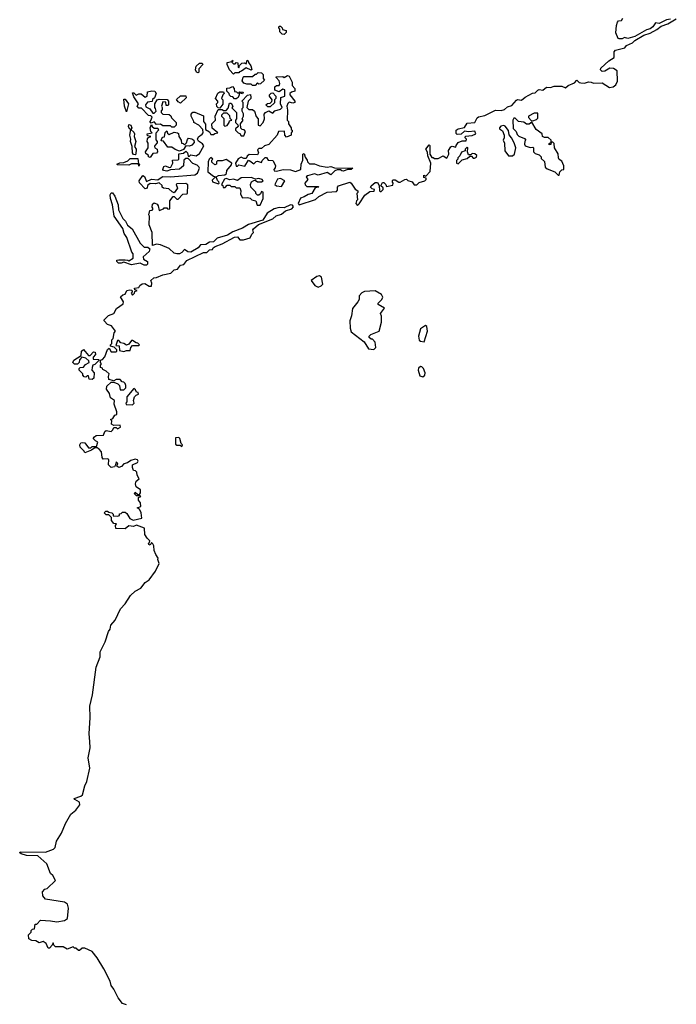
# Model space of a CAD drawing. Extents: x 2494159 to 2685562, y 773219 to 915170.
# Tile 61 of 201: x 2548630 to 2553832, y 896534 to 904330. Entities that reach past the tile are written whole.
import ezdxf

# ---------------------------------------------------------------- set-up
doc = ezdxf.new("R2010")
doc.units = 0

msp = doc.modelspace()

# ---------------------------------------------------------------- linework, layer by layer
at = {"layer": '0CON10XD'}
for points in [[(2550725, 904212.5), (2550710, 904215), (2550690, 904235), (2550690, 904255), (2550682.5, 904265), (2550685, 904280), (2550695, 904280), (2550710, 904265), (2550711.7, 904251.7), (2550740, 904245), (2550741.7, 904228.3), (2550725, 904212.5)], [(2552087.5, 903455), (2552105, 903466.7), (2552153.6, 903476.4), (2552175, 903511.2), (2552235, 903516.7), (2552255, 903553.3), (2552265, 903560), (2552315, 903572), (2552400, 903615), (2552445, 903610), (2552471.7, 903618.3), (2552495, 903640), (2552528.3, 903651.7), (2552565, 903692.5), (2552575, 903697.5), (2552605, 903692.5), (2552635, 903717.5), (2552693, 903747), (2552715, 903750), (2552735, 903772.5), (2552745, 903777.5), (2552775, 903772.5), (2552803.3, 903796.7), (2552835, 903793.3), (2552865, 903802.5), (2552925, 903802.5), (2552955, 903790), (2552975, 903810), (2553025, 903830), (2553045, 903850), (2553063, 903833), (2553075, 903830), (2553105, 903827.5), (2553135, 903837.5), (2553156.4, 903836.4), (2553175, 903827.5), (2553245, 903830), (2553303, 903793), (2553330.7, 903799.3), (2553352.5, 903815), (2553367, 903843), (2553362.5, 903925), (2553335, 903942.5), (2553305, 903947.5), (2553265, 903922.5), (2553245, 903920), (2553232.5, 903932.5), (2553233.8, 903945), (2553296.2, 904005), (2553340.5, 904029.5), (2553338.8, 904075), (2553350.8, 904089.2), (2553423.6, 904106.4), (2553437.5, 904125), (2553485, 904146.2), (2553504.3, 904165.7), (2553573.4, 904206.6), (2553625.9, 904224.1), (2553678.3, 904251.7), (2553712.1, 904277.9), (2553765, 904296.7), (2553832, 904338)], [(2553786.2, 904333.8), (2553755, 904328), (2553695, 904300.8), (2553665.8, 904304.2), (2553646.6, 904273.4), (2553625, 904258), (2553595, 904250.8), (2553503, 904197), (2553447.7, 904182.3), (2553422, 904188), (2553401.7, 904178.3), (2553378.3, 904178.3), (2553371.7, 904181.7), (2553352.5, 904225), (2553357.5, 904285), (2553365, 904310), (2553375, 904320), (2553396.4, 904323.6), (2553407, 904343)], [(2550045, 903910), (2550030, 903915), (2550023, 903933), (2550028.3, 903961.7), (2550053.9, 903986.1), (2550077, 903987), (2550080, 903975), (2550048.3, 903941.7), (2550050, 903915), (2550045, 903910)], [(2550325, 903900), (2550293, 903933), (2550272.5, 903975), (2550275, 903990), (2550310, 904000), (2550315, 904010), (2550320, 904005), (2550310, 903995), (2550325, 903980), (2550338.3, 903981.7), (2550345, 903990), (2550358.3, 903988.3), (2550360, 903955), (2550365, 903950), (2550371.7, 903968.3), (2550390, 903985), (2550407.5, 903987.5), (2550425, 903980), (2550431.7, 904008.3), (2550440, 904005), (2550441.7, 903991.7), (2550462.5, 903965), (2550470, 903935), (2550465, 903930), (2550425, 903950), (2550388.3, 903921.7), (2550371.7, 903918.3), (2550365, 903910), (2550335, 903910), (2550325, 903900)], [(2550495, 903810), (2550475, 903810), (2550465, 903820), (2550428.3, 903818.3), (2550405, 903827.5), (2550392.5, 903845), (2550400, 903875), (2550405, 903880), (2550475, 903880), (2550495, 903900), (2550505, 903900), (2550518.3, 903911.7), (2550545, 903910), (2550560, 903895), (2550560, 903865), (2550568.3, 903851.7), (2550537, 903823), (2550525, 903820), (2550515, 903830), (2550495, 903810)], [(2549601.2, 902238.8), (2549621.7, 902241.7), (2549655, 902220), (2549675, 902220), (2549677.5, 902245), (2549670, 902265), (2549692.5, 902285), (2549715, 902288.8), (2549765, 902311.2), (2549827, 902323), (2549855, 902350), (2549880, 902355), (2549905, 902386.7), (2549929.3, 902390.7), (2549955, 902423.8), (2550085, 902487.5), (2550113.3, 902486.7), (2550135, 902506.7), (2550158.3, 902511.7), (2550163.3, 902525), (2550177.5, 902535), (2550234, 902556), (2550330.9, 902609.1), (2550355, 902610), (2550375, 902586.7), (2550403, 902587), (2550455, 902603.8), (2550468.3, 902631.7), (2550482.5, 902645), (2550476.7, 902665), (2550481.2, 902675), (2550520.9, 902709.1), (2550636.7, 902753.3), (2550662.9, 902777.1), (2550705, 902791.4), (2550735, 902816.2), (2550785, 902832), (2550799.5, 902849.5), (2550791.2, 902861.2), (2550776.1, 902863.9), (2550725, 902841.2), (2550685, 902843.8), (2550645, 902832.5), (2550590.5, 902799.5), (2550556.4, 902743.6), (2550441.7, 902708.3), (2550395, 902680), (2550318.8, 902651.2), (2550275.9, 902624.1), (2550195, 902600), (2550165, 902571.2), (2550135, 902567.5), (2550105, 902550), (2550063, 902547), (2550045, 902523.3), (2549985, 902490), (2549963, 902493), (2549935, 902510), (2549915, 902487.5), (2549895, 902477.5), (2549875, 902477.5), (2549855, 902482.5), (2549815, 902517.5), (2549745, 902547.5), (2549715, 902552.5), (2549681.7, 902541.7), (2549680, 902645), (2549656.7, 902705), (2549657.5, 902775), (2549652.5, 902785), (2549661.7, 902818.3), (2549678.3, 902821.7), (2549687.5, 902832.5), (2549680, 902845), (2549681.7, 902868.3), (2549695, 902880), (2549718.3, 902868.3), (2549727.5, 902857.5), (2549735, 902820), (2549768.3, 902831.7), (2549775, 902840), (2549795, 902840), (2549801.7, 902831.7), (2549815, 902830), (2549820, 902835), (2549820, 902895), (2549845, 902930), (2549855, 902930), (2549875, 902910), (2549885, 902910), (2549921.7, 902948.3), (2549955, 902950), (2549960, 902955), (2549961.7, 903021.7), (2549945, 903032.5), (2549875, 903030), (2549870, 903025), (2549880, 902995), (2549855, 902960), (2549837, 902967), (2549811.7, 902991.7), (2549770, 902995), (2549760, 903005), (2549758.3, 903018.3), (2549735, 903037.5), (2549705, 903030), (2549665, 903032.5), (2549643, 903017), (2549640, 902995), (2549625, 902990), (2549578.3, 903038.3), (2549577.5, 903055), (2549605, 903097.5), (2549618.3, 903088.3), (2549635, 903050), (2549675, 903066.7), (2549725, 903062.5), (2549743.6, 903076.4), (2549765, 903087.5), (2549825, 903086.2), (2550018.3, 903101.7), (2550040, 903115), (2550053.3, 903155), (2550050, 903165), (2550035, 903177.5), (2550000.7, 903190.7), (2549965, 903230), (2549945, 903230), (2549931.7, 903218.3), (2549928.3, 903171.7), (2549895, 903146.7), (2549825, 903142.5), (2549795, 903130), (2549770, 903135), (2549763.3, 903145), (2549773.3, 903166.7), (2549785, 903172), (2549815, 903160), (2549826.4, 903163.6), (2549842.5, 903195), (2549841.7, 903218.3), (2549885, 903220), (2549890, 903225), (2549891.7, 903268.3), (2549927, 903273), (2549945, 903290), (2549960, 903275), (2549965, 903250), (2549975, 903250), (2549985, 903260), (2550027, 903253), (2550055, 903270), (2550088.3, 903331.7), (2550078.3, 903348.3), (2550047, 903367), (2550037.5, 903385), (2550047, 903403), (2550077, 903423), (2550082.5, 903435), (2550081.7, 903461.7), (2550050, 903495), (2550010, 903515), (2550010, 903525), (2549987.5, 903565), (2549988.3, 903581.7), (2550003, 903597), (2550017, 903597), (2550085, 903570), (2550087.5, 903525), (2550103, 903503), (2550101.7, 903461.7), (2550133, 903443), (2550145, 903420), (2550165, 903420), (2550175, 903430), (2550200, 903435), (2550155, 903470), (2550152.5, 903505), (2550180, 903535), (2550177.5, 903565), (2550201.7, 903618.3), (2550235, 903620), (2550245, 903610), (2550265, 903610), (2550281.7, 903628.3), (2550291.7, 903668.3), (2550305, 903670), (2550317.5, 903645), (2550311.7, 903631.7), (2550347.5, 903595), (2550347.5, 903545), (2550340, 903535), (2550340, 903515), (2550358.3, 903498.3), (2550360, 903485), (2550340, 903465), (2550340, 903455), (2550360, 903435), (2550375, 903430), (2550385, 903410), (2550405, 903410), (2550420, 903445), (2550408.3, 903458.3), (2550391.7, 903461.7), (2550381.7, 903471.7), (2550380, 903505), (2550400, 903535), (2550392.5, 903545), (2550402.5, 903565), (2550402.5, 903585), (2550392.5, 903605), (2550393, 903627), (2550400, 903635), (2550400, 903675), (2550390, 903685), (2550435, 903732.5), (2550458.3, 903738.3), (2550462.5, 903715), (2550460, 903705), (2550440, 903685), (2550430, 903635), (2550445, 903620), (2550475, 903620), (2550490, 903605), (2550503, 903563), (2550520, 903545), (2550520, 903495), (2550535, 903490), (2550560, 903515), (2550570, 903545), (2550567, 903583), (2550577.5, 903595), (2550605, 903607.5), (2550635, 903590), (2550651.2, 903608.8), (2550695, 903622.5), (2550710, 903635), (2550697.5, 903665), (2550700, 903715), (2550730, 903725), (2550730, 903775), (2550715, 903780), (2550685, 903760), (2550651.7, 903771.7), (2550651.7, 903798.3), (2550665, 903810), (2550685, 903810), (2550690, 903825), (2550687, 903847), (2550661.7, 903871.7), (2550661.7, 903878.3), (2550715, 903880), (2550725, 903872.5), (2550753, 903887), (2550765, 903882.5), (2550787.5, 903835), (2550788.3, 903808.3), (2550810, 903785), (2550810, 903765), (2550783, 903757), (2550770, 903745), (2550770, 903735), (2550810, 903685), (2550810, 903675), (2550795, 903670), (2550765, 903677.5), (2550753.9, 903666.1), (2550747.5, 903645), (2550752.5, 903615), (2550750, 903535), (2550760, 903525), (2550760, 903505), (2550780, 903475), (2550781.7, 903461.7), (2550790, 903455), (2550790, 903445), (2550780, 903435), (2550780, 903415), (2550745, 903400), (2550730, 903415), (2550728.3, 903448.3), (2550680, 903445), (2550670, 903415), (2550605, 903342.5), (2550568.3, 903331.7), (2550545, 903310), (2550525, 903310), (2550515, 903300), (2550522.5, 903275), (2550515, 903260), (2550448.3, 903261.7), (2550431.7, 903248.3), (2550425, 903230), (2550405, 903230), (2550385, 903242.5), (2550360.7, 903229.3), (2550340, 903195), (2550345, 903170), (2550355, 903170), (2550365, 903180), (2550415, 903170), (2550441.7, 903218.3), (2550453, 903213), (2550485, 903190), (2550503, 903207), (2550515, 903210), (2550545, 903200), (2550550, 903215), (2550575, 903240), (2550585, 903240), (2550598.3, 903218.3), (2550636.2, 903216.2), (2550657.5, 903175), (2550653.3, 903156.7), (2550642.5, 903145), (2550645, 903132.5), (2550665, 903131.2), (2550717, 903143), (2550775, 903142.5), (2550815, 903128.8), (2550857.5, 903145), (2550860, 903185), (2550873, 903217), (2550872.5, 903265), (2550885, 903270), (2550891.7, 903241.7), (2550908.3, 903218.3), (2550910, 903205), (2550925, 903190), (2550965, 903190), (2551005, 903172.5), (2551065, 903162.5), (2551095, 903167.5), (2551125, 903157.5), (2551270, 903155), (2551255, 903143.3), (2551227, 903143), (2551195, 903131.2), (2551182.3, 903132.3), (2551171.7, 903141.7), (2551145, 903142.5), (2551126.2, 903133.8), (2551095, 903102.5), (2551065, 903120), (2550995, 903098.8), (2550965, 903108.8), (2550910, 903095), (2550900, 903085), (2550912.5, 903065), (2550890, 903035), (2550891.7, 903021.7), (2550905, 903010), (2550995, 903010), (2551000, 903005), (2550971.7, 902998.3), (2550945, 902953.8), (2550915, 902946.7), (2550885, 902926.2), (2550854, 902916), (2550837.5, 902875), (2550843.9, 902863.9), (2550973.3, 902906.7), (2550998.8, 902931.2), (2551065, 902963.8), (2551141.2, 902968.8), (2551148.8, 902981.2), (2551147.5, 903005), (2551155, 903014), (2551245, 903042.5), (2551256.4, 903036.4), (2551287, 902987), (2551310, 902975), (2551308.3, 902961.7), (2551300, 902955), (2551307.5, 902905), (2551297.5, 902895), (2551293.8, 902875), (2551305, 902860), (2551318.8, 902871.2), (2551365, 902940), (2551405, 902970), (2551438.3, 902971.7), (2551440, 902985), (2551421.7, 902991.7), (2551410, 903005), (2551413.8, 903015), (2551445, 903040), (2551465, 903040), (2551478.3, 903018.3), (2551480, 902975), (2551485, 902970), (2551495, 902970), (2551510, 902985), (2551508.3, 902998.3), (2551490, 903015), (2551505, 903040), (2551515, 903040), (2551530, 903025), (2551535, 903010), (2551585, 903020), (2551590, 903035), (2551583, 903043), (2551582.5, 903057.5), (2551588.3, 903061.7), (2551605, 903062.5), (2551632.5, 903042.5), (2551645, 903042.5), (2551680, 903065), (2551695, 903067.5), (2551705, 903057.5), (2551740, 903045), (2551755, 903022.5), (2551775, 903022.5), (2551795, 903040), (2551840, 903055), (2551850, 903065), (2551850, 903075), (2551831.7, 903081.7), (2551831.7, 903098.3), (2551848.3, 903091.7), (2551881.7, 903128.3), (2551887.5, 903195), (2551863, 903253), (2551861.7, 903281.7), (2551847.5, 903305), (2551875, 903340), (2551880, 903335), (2551880, 903265), (2551895, 903240), (2551905, 903240), (2551915, 903230), (2551945, 903230), (2551985, 903252.5), (2552015, 903232.5), (2552030, 903265), (2552027.5, 903295), (2552045, 903322.5), (2552055, 903327.5), (2552085, 903320), (2552087.5, 903335), (2552105, 903357.5), (2552135, 903370), (2552168.3, 903371.7), (2552170, 903385), (2552160, 903395), (2552163, 903407), (2552215, 903412.5), (2552242.5, 903425), (2552235, 903446.7), (2552185, 903442.5), (2552155, 903447.5), (2552127, 903423), (2552095, 903420), (2552088.3, 903428.3), (2552087.5, 903455)], [(2549855, 903480), (2549835, 903480), (2549825, 903490), (2549765, 903490), (2549745, 903502.5), (2549715, 903500), (2549695, 903520), (2549671.7, 903511.7), (2549660, 903525), (2549668.3, 903531.7), (2549678.3, 903558.3), (2549668.3, 903568.3), (2549651.7, 903571.7), (2549595, 903630), (2549575, 903630), (2549560, 903645), (2549570, 903665), (2549535, 903720), (2549525, 903750), (2549535, 903750), (2549552.5, 903732.5), (2549575, 903742.5), (2549591.7, 903741.7), (2549625, 903717.5), (2549640, 903725), (2549641.7, 903758.3), (2549677, 903767), (2549700, 903765), (2549710, 903745), (2549698.3, 903711.7), (2549681.7, 903698.3), (2549678.3, 903681.7), (2549643, 903677), (2549627.5, 903655), (2549630, 903640), (2549660, 903625), (2549685, 903590), (2549695, 903590), (2549710, 903605), (2549707, 903627), (2549700, 903635), (2549700, 903665), (2549720, 903695), (2549735, 903700), (2549798.3, 903698.3), (2549810, 903685), (2549810, 903655), (2549805, 903650), (2549791.7, 903651.7), (2549788.3, 903678.3), (2549765, 903680), (2549752.5, 903645), (2549760, 903635), (2549760, 903615), (2549751.7, 903608.3), (2549750, 903595), (2549763, 903583), (2549815, 903580), (2549828.3, 903568.3), (2549831.7, 903551.7), (2549870, 903515), (2549870, 903495), (2549855, 903480)], [(2550215, 903630), (2550201.7, 903631.7), (2550193, 903643), (2550190, 903665), (2550200, 903675), (2550200, 903685), (2550180, 903705), (2550200.7, 903749.3), (2550215, 903760), (2550245, 903760), (2550250, 903745), (2550240, 903735), (2550230, 903705), (2550240, 903695), (2550239.3, 903660.7), (2550215, 903630)], [(2550345, 903702.5), (2550332.5, 903702.5), (2550318.3, 903718.3), (2550301.7, 903721.7), (2550291.7, 903731.7), (2550290, 903745), (2550270, 903765), (2550271.7, 903788.3), (2550295, 903790), (2550315, 903800), (2550330, 903785), (2550331.7, 903761.7), (2550348.3, 903758.3), (2550355, 903750), (2550370, 903750), (2550375, 903760), (2550400, 903755), (2550395, 903742.5), (2550370, 903750), (2550370, 903735), (2550360, 903715), (2550345, 903702.5)], [(2550615, 903640), (2550595, 903640), (2550580, 903655), (2550593, 903667), (2550615, 903670), (2550628.3, 903681.7), (2550630, 903695), (2550610, 903725), (2550610, 903735), (2550621.7, 903748.3), (2550635, 903750), (2550660, 903725), (2550660, 903705), (2550650, 903695), (2550648.3, 903671.7), (2550615, 903640)], [(2549475, 903600), (2549460, 903645), (2549455, 903700), (2549465, 903700), (2549492.5, 903665), (2549475, 903600)], [(2549905, 903670), (2549885, 903680), (2549871.7, 903698.3), (2549903, 903727), (2549947.5, 903727.5), (2549948.3, 903711.7), (2549905, 903670)], [(2550255, 903487.5), (2550275, 903492.5), (2550290, 903515), (2550291.7, 903528.3), (2550310, 903535), (2550298.3, 903548.3), (2550295, 903570), (2550275, 903590), (2550245, 903590), (2550230, 903575), (2550230, 903565), (2550247, 903547), (2550247.5, 903495), (2550255, 903487.5)], [(2552695, 903530), (2552725, 903540), (2552735, 903550), (2552735, 903590), (2552705, 903590), (2552660, 903565), (2552660, 903555), (2552681.7, 903531.7), (2552695, 903530)], [(2549545, 903260), (2549531.7, 903261.7), (2549522.5, 903275), (2549520, 903325), (2549507.5, 903365), (2549510, 903385), (2549502.5, 903415), (2549510, 903460), (2549500, 903465), (2549492.5, 903485), (2549495, 903500), (2549510, 903495), (2549517.5, 903475), (2549510, 903460), (2549535, 903440), (2549540, 903425), (2549537.5, 903405), (2549550, 903365), (2549540, 903325), (2549552.5, 903305), (2549550, 903265), (2549545, 903260)], [(2549665, 903240), (2549650, 903245), (2549650, 903255), (2549630.7, 903270.7), (2549627.5, 903285), (2549647.5, 903315), (2549647, 903353), (2549640, 903365), (2549643, 903387), (2549651.7, 903398.3), (2549670, 903405), (2549641.7, 903411.7), (2549640, 903425), (2549680, 903435), (2549670, 903445), (2549663.3, 903475), (2549675, 903500), (2549680, 903485), (2549695, 903470), (2549725, 903470), (2549730, 903455), (2549708.3, 903431.7), (2549708.3, 903378.3), (2549720, 903365), (2549720, 903355), (2549700, 903335), (2549697.5, 903325), (2549700, 903315), (2549720, 903305), (2549722.5, 903285), (2549715, 903272.5), (2549685, 903270), (2549665, 903240)], [(2552905, 903100), (2552910, 903125), (2552925, 903140), (2552940, 903145), (2552941.7, 903171.7), (2552925, 903210), (2552903.6, 903223.6), (2552897.5, 903235), (2552897, 903267), (2552867.5, 903315), (2552865, 903350), (2552855, 903360), (2552840, 903360), (2552838.3, 903341.7), (2552825, 903340), (2552825, 903350), (2552840, 903360), (2552840, 903375), (2552817, 903397), (2552787, 903397), (2552772.5, 903405), (2552770, 903425), (2552720.7, 903460.7), (2552688.3, 903518.3), (2552667, 903503), (2552645, 903502.5), (2552625, 903517.5), (2552583, 903523), (2552555, 903550), (2552545, 903550), (2552537.5, 903535), (2552538.3, 903468.3), (2552562.5, 903445), (2552571.7, 903421.7), (2552585, 903407.5), (2552628.3, 903388.3), (2552640, 903375), (2552633, 903367), (2552630, 903345), (2552635, 903330), (2552675, 903317.5), (2552695, 903320), (2552700, 903315), (2552700, 903285), (2552715, 903270), (2552745, 903260), (2552760, 903245), (2552761.7, 903231.7), (2552788.3, 903208.3), (2552791.7, 903161.7), (2552808.3, 903148.3), (2552870, 903125), (2552895, 903100), (2552905, 903100)], [(2549895, 903290), (2549861.7, 903301.7), (2549835, 903320), (2549805, 903320), (2549768.3, 903368.3), (2549751.7, 903371.7), (2549755, 903390), (2549765, 903400), (2549778.3, 903401.7), (2549783, 903437), (2549795, 903450), (2549801.7, 903431.7), (2549815, 903420), (2549855, 903440), (2549880, 903435), (2549888.3, 903428.3), (2549890, 903405), (2549910, 903375), (2549911.7, 903351.7), (2549925, 903350), (2549935, 903340), (2549952.5, 903355), (2549958.3, 903381.7), (2549968.3, 903391.7), (2549995, 903387.5), (2550010, 903375), (2550011.7, 903358.3), (2549995, 903337.5), (2549975, 903327.5), (2549945, 903330), (2549928.3, 903301.7), (2549895, 903290)], [(2552535, 903252.5), (2552550, 903265), (2552560, 903315), (2552547.5, 903355), (2552527.5, 903395), (2552508.3, 903418.3), (2552503, 903453), (2552475, 903487.5), (2552465, 903492.5), (2552443, 903487), (2552430, 903475), (2552430, 903465), (2552455, 903450), (2552467, 903417), (2552467.5, 903395), (2552460, 903375), (2552471.7, 903351.7), (2552473, 903293), (2552503, 903253), (2552535, 903252.5)], [(2552105, 903190), (2552135, 903220), (2552175, 903230), (2552195, 903250), (2552208.3, 903248.3), (2552223, 903233), (2552233, 903233), (2552249.3, 903240.7), (2552252.5, 903255), (2552237, 903267), (2552215, 903270), (2552205, 903260), (2552185, 903260), (2552177.5, 903285), (2552180, 903315), (2552175, 903320), (2552160, 903305), (2552158.3, 903291.7), (2552130, 903280), (2552117, 903253), (2552100, 903235), (2552100, 903225), (2552090, 903215), (2552090, 903195), (2552105, 903190)], [(2549575, 903170), (2549570, 903190), (2549515, 903190), (2549495, 903177.5), (2549405, 903180), (2549400, 903185), (2549423, 903197), (2549455, 903200), (2549487, 903213), (2549505, 903230), (2549565, 903230), (2549570, 903190), (2549580, 903185), (2549575, 903170)], [(2550205, 903030), (2550210, 903035), (2550207.5, 903045), (2550196.4, 903056.4), (2550187.5, 903085), (2550205, 903097.5), (2550255, 903102.5), (2550268.3, 903111.7), (2550270, 903135), (2550308.3, 903181.7), (2550310, 903195), (2550265, 903222.5), (2550235, 903212.5), (2550198.3, 903211.7), (2550190, 903205), (2550190, 903185), (2550175, 903180), (2550153, 903203), (2550152.5, 903217.5), (2550160, 903225), (2550145, 903240), (2550130, 903225), (2550122.5, 903205), (2550120, 903125), (2550165, 903090), (2550180, 903085), (2550155, 903060), (2550157.5, 903045), (2550205, 903030)], [(2550511.7, 902861.7), (2550535, 902862.5), (2550560, 902915), (2550560, 902965), (2550545, 902970), (2550538.3, 902951.7), (2550525, 902940), (2550515, 902940), (2550500, 902955), (2550500, 902965), (2550460, 903005), (2550457.5, 903025), (2550467.5, 903045), (2550485, 903057.5), (2550495, 903060), (2550515, 903047.5), (2550545, 903047.5), (2550560, 903055), (2550550, 903065), (2550525, 903072.5), (2550498.3, 903068.3), (2550465, 903081.2), (2550385, 903078.8), (2550355, 903057.5), (2550325, 903066.7), (2550295, 903063.3), (2550265, 903073.3), (2550253.8, 903066.2), (2550230, 903025), (2550238.3, 903018.3), (2550241.7, 903001.7), (2550258.3, 903001.7), (2550275, 903020), (2550295, 903020), (2550305, 903010), (2550335, 903010), (2550345, 903000), (2550375, 903000), (2550382.5, 902975), (2550378.3, 902948.3), (2550395, 902920), (2550435, 902922.5), (2550457, 902917), (2550470, 902905), (2550500, 902895), (2550511.7, 902861.7)], [(2550705, 903010), (2550730, 903055), (2550695, 903072), (2550672.5, 903067.5), (2550652.5, 903025), (2550664, 903014), (2550705, 903010)], [(2549635, 902387.5), (2549615, 902387.5), (2549585, 902402.5), (2549515, 902390), (2549455, 902410), (2549435, 902402.5), (2549413.6, 902403.6), (2549400, 902415), (2549400, 902425), (2549415, 902430), (2549465, 902430), (2549487, 902427), (2549495, 902420), (2549528.3, 902441.7), (2549530, 902475), (2549518.3, 902488.3), (2549480, 902605), (2549457.5, 902637.5), (2549447, 902677), (2549377.5, 902775), (2549366.2, 902865), (2549348.8, 902915), (2549347, 902943), (2549355, 902960), (2549365, 902960), (2549385, 902932.5), (2549410, 902865), (2549412.5, 902825), (2549447.5, 902755), (2549467.5, 902735), (2549483.6, 902703.6), (2549520, 902675), (2549585, 902560), (2549615, 902530), (2549645, 902530), (2549660, 902515), (2549656.4, 902493.6), (2549608.3, 902451.7), (2549610, 902435), (2549642.5, 902415), (2549642.5, 902395), (2549635, 902387.5)], [(2550995, 902213.3), (2551018.3, 902221.7), (2551032.5, 902235), (2551021.7, 902291.7), (2551005, 902302.5), (2550985, 902297.5), (2550940, 902265), (2550967.5, 902225), (2550995, 902213.3)], [(2549475, 896530), (2549445, 896540), (2549410, 896585), (2549376.2, 896655), (2549355, 896683.3), (2549346.8, 896716.8), (2549296.1, 896816.1), (2549245, 896901.2), (2549205, 896952.5), (2549145, 896980), (2549125, 896980), (2549105, 896960), (2549095, 896960), (2549075, 896980), (2549065, 896980), (2549055, 896990), (2549005, 896970), (2548975, 896990), (2548915, 896990), (2548901.7, 897001.7), (2548895, 897020), (2548888.3, 897001.7), (2548865, 896980), (2548855, 896980), (2548840, 897015), (2548815, 897032.5), (2548785, 897020), (2548757, 897037), (2548725, 897040), (2548701.7, 897051.7), (2548700, 897085), (2548720, 897105), (2548721.7, 897118.3), (2548731.7, 897128.3), (2548748.3, 897131.7), (2548751.7, 897168.3), (2548765, 897170), (2548795, 897200), (2548875, 897196.7), (2548925, 897186.7), (2548985, 897197.5), (2549010, 897215), (2549017.5, 897295), (2549008.3, 897328.3), (2548985, 897342.5), (2548835, 897367.5), (2548813, 897393), (2548810, 897425), (2548830, 897445), (2548848.3, 897451.7), (2548912.5, 897515), (2548893, 897553), (2548875, 897570), (2548846.4, 897646.4), (2548775, 897708.8), (2548683, 897713), (2548642.5, 897725), (2548630, 897735), (2548635, 897742.5), (2548835, 897738.8), (2548897, 897763), (2548910, 897775), (2548923, 897827), (2548960.7, 897889.3), (2548993, 897967), (2549035, 898040), (2549075, 898072.5), (2549107.5, 898115), (2549103.3, 898135), (2549067.5, 898155), (2549062.5, 898165), (2549115, 898182.5), (2549127.2, 898192.8), (2549146, 898265), (2549162.3, 898297.7), (2549185.8, 898405), (2549173.6, 898485), (2549189.5, 898565), (2549184.5, 898615), (2549180, 898675), (2549187.3, 898805), (2549185.4, 898895), (2549206.1, 898983.9), (2549236, 899205), (2549268.5, 899285), (2549267.3, 899325), (2549307, 899403), (2549332.5, 899485), (2549347.1, 899505), (2549351.9, 899535), (2549385.6, 899575), (2549430, 899665), (2549466.2, 899705), (2549508.3, 899771.7), (2549544.2, 899805.8), (2549590, 899830), (2549625, 899874.2), (2549655.4, 899894.6), (2549705, 899962.5), (2549733.8, 900025), (2549723.3, 900055), (2549726.4, 900066.4), (2549707.5, 900095), (2549696.2, 900126.2), (2549692.5, 900165), (2549685, 900180), (2549675, 900190), (2549665, 900170), (2549652.5, 900175), (2549650, 900185), (2549658.3, 900191.7), (2549660, 900205), (2549640, 900225), (2549622.5, 900255), (2549620, 900305), (2549555, 900327.5), (2549533, 900317), (2549495, 900322.5), (2549465, 900300), (2549392.5, 900302.5), (2549390, 900325), (2549398.3, 900338.3), (2549375, 900340), (2549357.5, 900365), (2549358.3, 900388.3), (2549335, 900410), (2549315, 900410), (2549300, 900425), (2549311.7, 900438.3), (2549325, 900440), (2549335, 900430), (2549360, 900425), (2549370, 900415), (2549371.7, 900401.7), (2549405, 900400), (2549420, 900405), (2549421.7, 900418.3), (2549435, 900420), (2549445, 900430), (2549465, 900430), (2549479.3, 900419.3), (2549501.7, 900381.7), (2549528.3, 900368.3), (2549597, 900383), (2549592.5, 900425), (2549580, 900455), (2549560, 900465), (2549590, 900475), (2549587.5, 900505), (2549570, 900525), (2549571.7, 900548.3), (2549590, 900555), (2549585, 900560), (2549555, 900560), (2549540, 900575), (2549545, 900590), (2549565, 900570), (2549578.3, 900571.7), (2549587, 900583), (2549587, 900607), (2549551.7, 900631.7), (2549547.5, 900655), (2549553.6, 900676.4), (2549577.5, 900695), (2549560, 900725), (2549558.3, 900748.3), (2549548.3, 900758.3), (2549531.7, 900761.7), (2549522.5, 900785), (2549524, 900806), (2549562.5, 900825), (2549567.5, 900835), (2549562.5, 900845), (2549545, 900850), (2549511.2, 900838.8), (2549485, 900822.5), (2549455, 900813.3), (2549437.1, 900792.9), (2549415, 900783.3), (2549400, 900795), (2549406.7, 900815), (2549395, 900830), (2549390, 900805), (2549380, 900790), (2549355, 900783.3), (2549333.3, 900805), (2549337, 900847), (2549325, 900852.5), (2549291.7, 900851.7), (2549282.5, 900865), (2549277.7, 900907.7), (2549260.7, 900930.7), (2549245, 900940), (2549225, 900940), (2549198.3, 900921.7), (2549145, 900900), (2549140, 900915), (2549110, 900945), (2549107.5, 900965), (2549115, 900980), (2549125, 900982.5), (2549145, 900980), (2549175, 900940), (2549195, 900940), (2549205, 900950), (2549238.3, 900951.7), (2549250, 900985), (2549230, 900995), (2549213, 901013), (2549221.7, 901028.3), (2549235, 901037.5), (2549295, 901040), (2549305, 901070), (2549315, 901077.5), (2549355, 901070), (2549368.3, 901081.7), (2549375, 901100), (2549395, 901100), (2549405, 901090), (2549430, 901105), (2549425, 901120), (2549375, 901117.5), (2549358.3, 901128.3), (2549360, 901155), (2549350, 901165), (2549368.3, 901171.7), (2549385, 901200), (2549400, 901205), (2549400, 901225), (2549377.5, 901285), (2549380, 901315), (2549350, 901335), (2549341.7, 901371.7), (2549317.5, 901405), (2549321.7, 901428.3), (2549355, 901460), (2549375, 901460), (2549408.3, 901448.3), (2549420, 901435), (2549425, 901400), (2549455, 901400), (2549470, 901415), (2549470, 901435), (2549465, 901450), (2549455, 901460), (2549441.7, 901461.7), (2549425, 901480), (2549395, 901480), (2549375, 901470), (2549335, 901480), (2549332.5, 901505), (2549340, 901525), (2549315, 901547.5), (2549290, 901560), (2549285, 901570), (2549270, 901575), (2549270, 901595), (2549277.5, 901605), (2549270, 901615), (2549270, 901635), (2549285, 901640), (2549305, 901660), (2549325, 901720), (2549338.3, 901728.3), (2549355, 901700), (2549395, 901700), (2549400, 901705), (2549400, 901715), (2549378.3, 901738.3), (2549350, 901745), (2549350, 901755), (2549360, 901765), (2549360, 901795), (2549370, 901805), (2549378.3, 901851.7), (2549390, 901865), (2549357.5, 901907.5), (2549327, 901917), (2549300, 901945), (2549300, 901955), (2549332.7, 901987.3), (2549376.4, 902003.6), (2549397, 902043), (2549449.3, 902080.7), (2549452.5, 902095), (2549430, 902135), (2549447.5, 902152.5), (2549465, 902157.5), (2549480, 902185), (2549502.5, 902192.5), (2549518.3, 902188.3), (2549520, 902175), (2549512.5, 902165), (2549525, 902150), (2549540, 902165), (2549541.7, 902178.3), (2549560, 902185), (2549541.7, 902191.7), (2549540, 902205), (2549575, 902210), (2549582.5, 902225), (2549601.2, 902238.8)], [(2551435, 901720), (2551452.5, 901735), (2551447, 901777), (2551425, 901800), (2551415, 901800), (2551400, 901815), (2551400, 901825), (2551413, 901837), (2551477.5, 901865), (2551496.2, 901935), (2551497, 901983), (2551487.5, 902005), (2551520, 902045), (2551470, 902075), (2551470, 902085), (2551500, 902115), (2551507, 902133), (2551497.5, 902155), (2551445, 902183.3), (2551363, 902177), (2551341.7, 902168.3), (2551320, 902145), (2551320, 902115), (2551310, 902095), (2551266.7, 902043.3), (2551260, 901985), (2551246.7, 901945), (2551247, 901887), (2551255, 901860), (2551359.5, 901779.5), (2551393.9, 901723.9), (2551435, 901720)], [(2551835, 901780), (2551862, 901865), (2551855, 901900), (2551845, 901910), (2551806.4, 901883.6), (2551790, 901825), (2551795, 901792.5), (2551805, 901783.8), (2551835, 901780)], [(2549455, 901702.5), (2549475, 901710), (2549505, 901710), (2549510, 901735), (2549525, 901750), (2549575, 901750), (2549580, 901755), (2549565, 901770), (2549551.7, 901771.7), (2549525, 901790), (2549515, 901790), (2549495, 901760), (2549475, 901752.5), (2549455, 901767.5), (2549431.7, 901771.7), (2549415, 901790), (2549405, 901790), (2549391.7, 901751.7), (2549418.3, 901748.3), (2549421.7, 901711.7), (2549455, 901702.5)], [(2549205, 901482.5), (2549180, 901485), (2549175, 901510), (2549165, 901510), (2549155, 901500), (2549141.7, 901501.7), (2549130, 901515), (2549130, 901525), (2549100, 901555), (2549101.7, 901568.3), (2549110, 901575), (2549135, 901580), (2549150.7, 901599.3), (2549180, 901615), (2549178.3, 901628.3), (2549155, 901650), (2549121.7, 901658.3), (2549103, 901637), (2549100, 901615), (2549087, 901603), (2549063, 901603), (2549050, 901615), (2549060, 901635), (2549118.3, 901671.7), (2549120, 901705), (2549135, 901720), (2549175, 901670), (2549188.3, 901671.7), (2549215, 901700), (2549228.3, 901698.3), (2549231.7, 901678.3), (2549211.7, 901658.3), (2549211.7, 901641.7), (2549255, 901640), (2549260, 901635), (2549225, 901600), (2549210, 901595), (2549203, 901577), (2549202.5, 901555), (2549220, 901535), (2549217, 901493), (2549205, 901482.5)], [(2551825, 901503.3), (2551840, 901515), (2551842.5, 901535), (2551828.3, 901568.3), (2551815, 901582.5), (2551805, 901583.3), (2551789.3, 901570.7), (2551786.7, 901555), (2551801.2, 901511.2), (2551825, 901503.3)], [(2549525, 901280), (2549537.5, 901295), (2549532.5, 901315), (2549540, 901345), (2549551.7, 901358.3), (2549570, 901365), (2549568.3, 901378.3), (2549555, 901380), (2549548.3, 901398.3), (2549535, 901410), (2549480, 901345), (2549480, 901305), (2549470, 901295), (2549472.5, 901282.5), (2549525, 901280)], [(2549915, 900950), (2549920, 900965), (2549910, 900975), (2549900, 901015), (2549891.7, 901021.7), (2549865, 901020), (2549865, 900970), (2549875, 900962.5), (2549901.7, 900961.7), (2549915, 900950)]]:
    msp.add_lwpolyline(points, dxfattribs=at)

doc.saveas('drawing.dxf')
